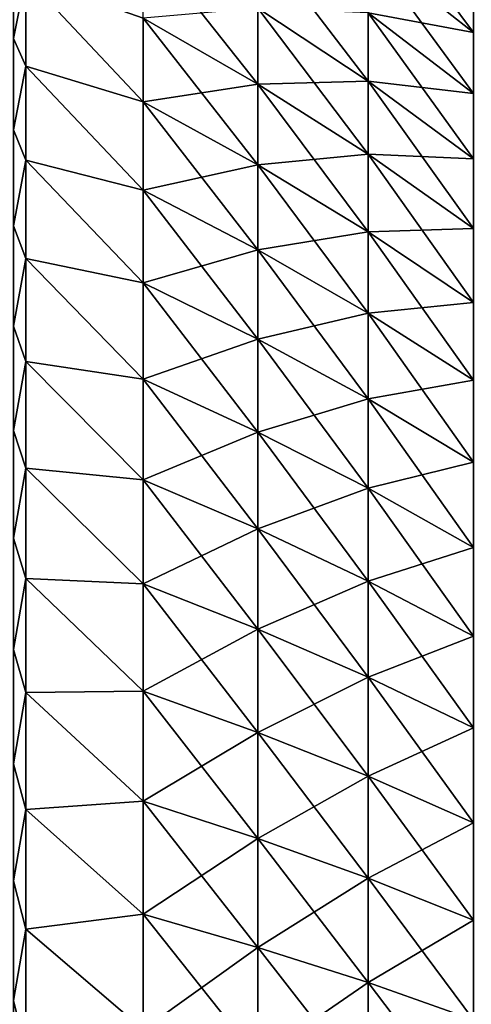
# Model space of a CAD drawing. Header units: metres. Extents: x -2 to 102, y -85 to 102.
# Tile 233 of 256: x 78.93 to 83.42, y 8.08 to 17.89. Entities that reach past the tile are written whole.
import ezdxf

# ---------------------------------------------------------------- set-up
doc = ezdxf.new("R2010")
doc.units = ezdxf.units.M
doc.layers.add('solid_21064300', color=7, linetype='CONTINUOUS')

msp = doc.modelspace()

# ---------------------------------------------------------------- linework, layer by layer
at = {"layer": 'solid_21064300'}
for points in [[(83.44223, 17.757593, -11.294985), (82.392014, 18.586569, -11.822268), (82.392014, 19.170521, -10.849779)], [(83.44223, 18.3155, -10.36587), (83.44223, 17.757593, -11.294985), (82.392014, 19.170521, -10.849779)], [(81.295166, 17.244463, -15.155752), (80.154282, 17.902117, -15.733748), (80.154282, 18.688334, -14.791307)], [(81.295166, 18.001799, -14.247933), (81.295166, 17.244463, -15.155752), (80.154282, 18.688334, -14.791307)], [(82.392014, 17.27248, -13.670698), (81.295166, 18.001799, -14.247933), (81.295166, 18.711395, -13.302332)], [(82.392014, 17.953329, -12.763406), (82.392014, 17.27248, -13.670698), (81.295166, 18.711395, -13.302332)], [(78.864388, 17.699791, -17.249779), (78.864388, 18.564322, -16.315742), (78.987701, 18.312706, -16.488815)], [(78.864388, 18.564322, 16.315742), (78.864388, 17.699791, 17.249779), (78.987701, 18.312708, 16.488811)], [(83.44223, 17.152596, -12.194148), (82.392014, 17.953329, -12.763406), (82.392014, 18.586569, -11.822268)], [(83.44223, 17.757593, -11.294985), (83.44223, 17.152596, -12.194148), (82.392014, 18.586569, -11.822268)], [(83.44223, 17.757593, 11.294985), (82.392014, 18.586569, 11.822268), (82.392014, 17.953329, 12.763406)], [(83.44223, 17.757593, 11.294985), (83.44223, 18.3155, 10.36587), (82.392014, 18.586569, 11.822268)], [(78.864388, 17.699791, 17.249779), (78.987701, 17.424654, 17.424629), (78.987701, 18.312708, 16.488811)], [(78.864388, 17.699791, -17.249779), (78.987701, 18.312706, -16.488815), (78.987701, 17.424654, -17.424629)], [(80.154282, 17.068426, 16.634466), (78.987701, 18.312708, 16.488811), (78.987701, 17.424654, 17.424629)], [(80.154282, 17.068426, 16.634466), (80.154282, 17.902117, 15.733748), (78.987701, 18.312708, 16.488811)], [(80.154282, 17.068426, -16.634466), (78.987701, 17.424654, -17.424629), (78.987701, 18.312706, -16.488815)], [(80.154282, 17.902117, -15.733748), (80.154282, 17.068426, -16.634466), (78.987701, 18.312706, -16.488815)], [(81.295166, 17.244463, 15.155752), (81.295166, 18.001799, 14.247933), (80.154282, 17.902117, 15.733748)], [(82.392014, 16.545828, -14.541738), (81.295166, 17.244463, -15.155752), (81.295166, 18.001799, -14.247933)], [(82.392014, 17.27248, -13.670698), (82.392014, 16.545828, -14.541738), (81.295166, 18.001799, -14.247933)], [(82.392014, 17.27248, 13.670698), (81.295166, 18.001799, 14.247933), (81.295166, 17.244463, 15.155752)], [(82.392014, 17.27248, 13.670698), (82.392014, 17.953329, 12.763406), (81.295166, 18.001799, 14.247933)], [(83.44223, 16.502113, -13.060974), (82.392014, 17.27248, -13.670698), (82.392014, 17.953329, -12.763406)], [(83.44223, 17.152596, -12.194148), (83.44223, 16.502113, -13.060974), (82.392014, 17.953329, -12.763406)], [(83.44223, 17.152596, 12.194148), (82.392014, 17.953329, 12.763406), (82.392014, 17.27248, 13.670698)], [(83.44223, 17.152596, 12.194148), (83.44223, 17.757593, 11.294985), (82.392014, 17.953329, 12.763406)], [(81.295166, 16.441401, -16.02338), (80.154282, 17.068426, -16.634466), (80.154282, 17.902117, -15.733748)], [(81.295166, 17.244463, -15.155752), (81.295166, 16.441401, -16.02338), (80.154282, 17.902117, -15.733748)], [(81.295166, 17.244463, 15.155752), (80.154282, 17.902117, 15.733748), (80.154282, 17.068426, 16.634466)], [(78.864388, 16.788326, -18.138069), (78.864388, 17.699791, -17.249779), (78.987701, 17.424654, -17.424629)], [(78.864388, 17.699791, 17.249779), (78.864388, 16.788326, 18.138069), (78.987701, 17.424654, 17.424629)], [(78.864388, 16.788326, -18.138069), (78.987701, 17.424654, -17.424629), (78.987701, 16.488831, -18.312693)], [(78.864388, 16.788326, 18.138069), (78.987701, 16.488831, 18.312693), (78.987701, 17.424654, 17.424629)], [(80.154282, 16.189474, -17.491072), (78.987701, 16.488831, -18.312693), (78.987701, 17.424654, -17.424629)], [(80.154282, 17.068426, -16.634466), (80.154282, 16.189474, -17.491072), (78.987701, 17.424654, -17.424629)], [(80.154282, 16.189474, 17.491072), (78.987701, 17.424654, 17.424629), (78.987701, 16.488831, 18.312693)], [(80.154282, 16.189474, 17.491072), (80.154282, 17.068426, 16.634466), (78.987701, 17.424654, 17.424629)], [(82.392014, 16.545828, 14.541738), (82.392014, 17.27248, 13.670698), (81.295166, 17.244463, 15.155752)], [(83.44223, 15.807871, -13.893165), (82.392014, 16.545828, -14.541738), (82.392014, 17.27248, -13.670698)], [(83.44223, 16.502113, -13.060974), (83.44223, 15.807871, -13.893165), (82.392014, 17.27248, -13.670698)], [(83.44223, 16.502113, 13.060974), (82.392014, 17.27248, 13.670698), (82.392014, 16.545828, 14.541738)], [(83.44223, 16.502113, 13.060974), (83.44223, 17.152596, 12.194148), (82.392014, 17.27248, 13.670698)], [(81.295166, 16.441401, 16.02338), (81.295166, 17.244463, 15.155752), (80.154282, 17.068426, 16.634466)], [(82.392014, 15.775299, -15.374215), (81.295166, 16.441401, -16.02338), (81.295166, 17.244463, -15.155752)], [(82.392014, 16.545828, -14.541738), (82.392014, 15.775299, -15.374215), (81.295166, 17.244463, -15.155752)], [(82.392014, 16.545828, 14.541738), (81.295166, 17.244463, 15.155752), (81.295166, 16.441401, 16.02338)], [(81.295166, 15.594736, -16.848518), (80.154282, 16.189474, -17.491072), (80.154282, 17.068426, -16.634466)], [(81.295166, 16.441401, -16.02338), (81.295166, 15.594736, -16.848518), (80.154282, 17.068426, -16.634466)], [(81.295166, 16.441401, 16.02338), (80.154282, 17.068426, 16.634466), (80.154282, 16.189474, 17.491072)], [(78.864388, 15.832341, -18.978262), (78.864388, 16.788326, -18.138069), (78.987701, 16.488831, -18.312693)], [(78.864388, 16.788326, 18.138069), (78.864388, 15.832341, 18.978262), (78.987701, 16.488831, 18.312693)], [(78.864388, 15.832341, -18.978262), (78.987701, 16.488831, -18.312693), (78.987701, 15.507812, -19.150562)], [(78.864388, 15.832341, 18.978262), (78.987701, 15.507813, 19.15056), (78.987701, 16.488831, 18.312693)], [(80.154282, 15.26759, -18.301292), (78.987701, 15.507812, -19.150562), (78.987701, 16.488831, -18.312693)], [(80.154282, 16.189474, -17.491072), (80.154282, 15.26759, -18.301292), (78.987701, 16.488831, -18.312693)], [(80.154282, 15.26759, 18.301292), (78.987701, 16.488831, 18.312693), (78.987701, 15.507813, 19.15056)], [(80.154282, 15.26759, 18.301292), (80.154282, 16.189474, 17.491072), (78.987701, 16.488831, 18.312693)], [(82.392014, 15.775299, 15.374215), (82.392014, 16.545828, 14.541738), (81.295166, 16.441401, 16.02338)], [(83.44223, 15.071708, -14.688513), (82.392014, 15.775299, -15.374215), (82.392014, 16.545828, -14.541738)], [(83.44223, 15.807871, -13.893165), (83.44223, 15.071708, -14.688513), (82.392014, 16.545828, -14.541738)], [(83.44223, 15.807871, 13.893165), (82.392014, 16.545828, 14.541738), (82.392014, 15.775299, 15.374215)], [(83.44223, 15.807871, 13.893165), (83.44223, 16.502113, 13.060974), (82.392014, 16.545828, 14.541738)], [(81.295166, 15.594736, 16.848518), (81.295166, 16.441401, 16.02338), (80.154282, 16.189474, 17.491072)], [(82.392014, 14.962937, -16.165924), (81.295166, 15.594736, -16.848518), (81.295166, 16.441401, -16.02338)], [(82.392014, 15.775299, -15.374215), (82.392014, 14.962937, -16.165924), (81.295166, 16.441401, -16.02338)], [(82.392014, 15.775299, 15.374215), (81.295166, 16.441401, 16.02338), (81.295166, 15.594736, 16.848518)], [(81.295166, 14.706718, -17.628975), (80.154282, 15.26759, -18.301292), (80.154282, 16.189474, -17.491072)], [(81.295166, 15.594736, -16.848518), (81.295166, 14.706718, -17.628975), (80.154282, 16.189474, -17.491072)], [(81.295166, 15.594736, 16.848518), (80.154282, 16.189474, 17.491072), (80.154282, 15.26759, 18.301292)], [(78.864388, 14.834372, -19.768127), (78.864388, 15.832341, -18.978262), (78.987701, 15.507812, -19.150562)], [(78.864388, 15.832341, 18.978262), (78.864388, 14.834372, 19.768127), (78.987701, 15.507813, 19.15056)], [(83.44223, 15.071708, 14.688513), (83.44223, 15.807871, 13.893165), (82.392014, 15.775299, 15.374215)], [(82.392014, 14.962937, 16.165924), (82.392014, 15.775299, 15.374215), (81.295166, 15.594736, 16.848518)], [(83.44223, 14.295578, -15.44491), (82.392014, 14.962937, -16.165924), (82.392014, 15.775299, -15.374215)], [(83.44223, 15.071708, -14.688513), (83.44223, 14.295578, -15.44491), (82.392014, 15.775299, -15.374215)], [(83.44223, 15.071708, 14.688513), (82.392014, 15.775299, 15.374215), (82.392014, 14.962937, 16.165924)], [(81.295166, 14.706718, 17.628975), (81.295166, 15.594736, 16.848518), (80.154282, 15.26759, 18.301292)], [(82.392014, 14.110896, -16.914762), (81.295166, 14.706718, -17.628975), (81.295166, 15.594736, -16.848518)], [(82.392014, 14.962937, -16.165924), (82.392014, 14.110896, -16.914762), (81.295166, 15.594736, -16.848518)], [(82.392014, 14.962937, 16.165924), (81.295166, 15.594736, 16.848518), (81.295166, 14.706718, 17.628975)], [(78.864388, 14.834372, 19.768127), (78.987701, 14.48429, 19.935936), (78.987701, 15.507813, 19.15056)], [(78.864388, 14.834372, -19.768127), (78.987701, 15.507812, -19.150562), (78.987701, 14.484288, -19.935938)], [(80.154282, 14.305219, 19.062984), (78.987701, 15.507813, 19.15056), (78.987701, 14.48429, 19.935936)], [(80.154282, 14.305219, 19.062984), (80.154282, 15.26759, 18.301292), (78.987701, 15.507813, 19.15056)], [(80.154282, 14.305219, -19.062984), (78.987701, 14.484288, -19.935938), (78.987701, 15.507812, -19.150562)], [(80.154282, 15.26759, -18.301292), (80.154282, 14.305219, -19.062984), (78.987701, 15.507812, -19.150562)], [(81.295166, 13.779701, -18.362684), (80.154282, 14.305219, -19.062984), (80.154282, 15.26759, -18.301292)], [(81.295166, 14.706718, -17.628975), (81.295166, 13.779701, -18.362684), (80.154282, 15.26759, -18.301292)], [(81.295166, 14.706718, 17.628975), (80.154282, 15.26759, 18.301292), (80.154282, 14.305219, 19.062984)], [(83.44223, 14.295578, 15.44491), (83.44223, 15.071708, 14.688513), (82.392014, 14.962937, 16.165924)], [(82.392014, 14.110896, 16.914762), (82.392014, 14.962937, 16.165924), (81.295166, 14.706718, 17.628975)], [(83.44223, 13.481539, -16.160351), (82.392014, 14.110896, -16.914762), (82.392014, 14.962937, -16.165924)], [(83.44223, 14.295578, -15.44491), (83.44223, 13.481539, -16.160351), (82.392014, 14.962937, -16.165924)], [(83.44223, 14.295578, 15.44491), (82.392014, 14.962937, 16.165924), (82.392014, 14.110896, 16.914762)], [(78.864388, 13.797064, -20.505571), (78.864388, 14.834372, -19.768127), (78.987701, 14.484288, -19.935938)], [(78.864388, 14.834372, 19.768127), (78.864388, 13.797064, 20.505571), (78.987701, 14.48429, 19.935936)], [(81.295166, 13.779701, 18.362684), (81.295166, 14.706718, 17.628975), (80.154282, 14.305219, 19.062984)], [(82.392014, 13.221436, -17.618746), (81.295166, 13.779701, -18.362684), (81.295166, 14.706718, -17.628975)], [(82.392014, 14.110896, -16.914762), (82.392014, 13.221436, -17.618746), (81.295166, 14.706718, -17.628975)], [(82.392014, 14.110896, 16.914762), (81.295166, 14.706718, 17.628975), (81.295166, 13.779701, 18.362684)], [(78.864388, 13.797064, 20.505571), (78.987701, 13.421071, 20.666666), (78.987701, 14.48429, 19.935936)], [(78.864388, 13.797064, -20.505571), (78.987701, 14.484288, -19.935938), (78.987701, 13.421071, -20.666666)], [(80.154282, 13.304913, 19.774122), (78.987701, 14.48429, 19.935936), (78.987701, 13.421071, 20.666666)], [(80.154282, 13.304913, 19.774122), (80.154282, 14.305219, 19.062984), (78.987701, 14.48429, 19.935936)], [(80.154282, 13.304913, -19.774122), (78.987701, 13.421071, -20.666666), (78.987701, 14.484288, -19.935938)], [(80.154282, 14.305219, -19.062984), (80.154282, 13.304913, -19.774122), (78.987701, 14.484288, -19.935938)], [(81.295166, 12.816142, -19.047699), (80.154282, 13.304913, -19.774122), (80.154282, 14.305219, -19.062984)], [(81.295166, 13.779701, -18.362684), (81.295166, 12.816142, -19.047699), (80.154282, 14.305219, -19.062984)], [(81.295166, 13.779701, 18.362684), (80.154282, 14.305219, 19.062984), (80.154282, 13.304913, 19.774122)], [(83.44223, 13.481539, 16.160351), (83.44223, 14.295578, 15.44491), (82.392014, 14.110896, 16.914762)], [(82.392014, 13.221436, 17.618746), (82.392014, 14.110896, 16.914762), (81.295166, 13.779701, 18.362684)], [(83.44223, 12.631749, -16.832935), (82.392014, 13.221436, -17.618746), (82.392014, 14.110896, -16.914762)], [(83.44223, 13.481539, -16.160351), (83.44223, 12.631749, -16.832935), (82.392014, 14.110896, -16.914762)], [(83.44223, 13.481539, 16.160351), (82.392014, 14.110896, 16.914762), (82.392014, 13.221436, 17.618746)], [(78.864388, 12.723169, -21.188639), (78.864388, 13.797064, -20.505571), (78.987701, 13.421071, -20.666666)], [(78.864388, 13.797064, 20.505571), (78.864388, 12.723169, 21.188639), (78.987701, 13.421071, 20.666666)], [(81.295166, 12.816142, 19.047699), (81.295166, 13.779701, 18.362684), (80.154282, 13.304913, 19.774122)], [(82.392014, 12.296914, -18.276009), (81.295166, 12.816142, -19.047699), (81.295166, 13.779701, -18.362684)], [(82.392014, 13.221436, -17.618746), (82.392014, 12.296914, -18.276009), (81.295166, 13.779701, -18.362684)], [(82.392014, 13.221436, 17.618746), (81.295166, 13.779701, 18.362684), (81.295166, 12.816142, 19.047699)], [(83.44223, 12.631749, 16.832935), (83.44223, 13.481539, 16.160351), (82.392014, 13.221436, 17.618746)], [(78.864388, 12.723169, -21.188639), (78.987701, 13.421071, -20.666666), (78.987701, 12.321071, -21.340746)], [(78.864388, 12.723169, 21.188639), (78.987701, 12.32107, 21.340746), (78.987701, 13.421071, 20.666666)], [(80.154282, 12.269324, -20.432825), (78.987701, 12.321071, -21.340746), (78.987701, 13.421071, -20.666666)], [(80.154282, 13.304913, -19.774122), (80.154282, 12.269324, -20.432825), (78.987701, 13.421071, -20.666666)], [(80.154282, 12.269324, 20.432825), (78.987701, 13.421071, 20.666666), (78.987701, 12.32107, 21.340746)], [(80.154282, 12.269324, 20.432825), (80.154282, 13.304913, 19.774122), (78.987701, 13.421071, 20.666666)], [(81.295166, 11.818598, -19.682203), (80.154282, 12.269324, -20.432825), (80.154282, 13.304913, -19.774122)], [(81.295166, 12.816142, -19.047699), (81.295166, 11.818598, -19.682203), (80.154282, 13.304913, -19.774122)], [(81.295166, 12.816142, 19.047699), (80.154282, 13.304913, 19.774122), (80.154282, 12.269324, 20.432825)], [(82.392014, 12.296914, 18.276009), (82.392014, 13.221436, 17.618746), (81.295166, 12.816142, 19.047699)], [(83.44223, 11.748462, -17.460884), (82.392014, 12.296914, -18.276009), (82.392014, 13.221436, -17.618746)], [(83.44223, 12.631749, -16.832935), (83.44223, 11.748462, -17.460884), (82.392014, 13.221436, -17.618746)], [(83.44223, 12.631749, 16.832935), (82.392014, 13.221436, 17.618746), (82.392014, 12.296914, 18.276009)], [(81.295166, 11.818598, 19.682203), (81.295166, 12.816142, 19.047699), (80.154282, 12.269324, 20.432825)], [(82.392014, 11.339784, -18.884806), (81.295166, 11.818598, -19.682203), (81.295166, 12.816142, -19.047699)], [(82.392014, 12.296914, -18.276009), (82.392014, 11.339784, -18.884806), (81.295166, 12.816142, -19.047699)], [(82.392014, 12.296914, 18.276009), (81.295166, 12.816142, 19.047699), (81.295166, 11.818598, 19.682203)], [(78.864388, 11.615535, -21.815517), (78.864388, 12.723169, -21.188639), (78.987701, 12.321071, -21.340746)], [(78.864388, 12.723169, 21.188639), (78.864388, 11.615535, 21.815517), (78.987701, 12.32107, 21.340746)], [(83.44223, 11.748462, 17.460884), (83.44223, 12.631749, 16.832935), (82.392014, 12.296914, 18.276009)], [(78.864388, 11.615535, -21.815517), (78.987701, 12.321071, -21.340746), (78.987701, 11.1873, -21.956333)], [(78.864388, 11.615535, 21.815517), (78.987701, 11.187299, 21.956333), (78.987701, 12.32107, 21.340746)], [(80.154282, 11.2012, -21.037342), (78.987701, 11.1873, -21.956333), (78.987701, 12.321071, -21.340746)], [(80.154282, 12.269324, -20.432825), (80.154282, 11.2012, -21.037342), (78.987701, 12.321071, -21.340746)], [(80.154282, 11.2012, 21.037342), (78.987701, 12.32107, 21.340746), (78.987701, 11.187299, 21.956333)], [(80.154282, 11.2012, 21.037342), (80.154282, 12.269324, 20.432825), (78.987701, 12.32107, 21.340746)], [(81.295166, 10.789712, -20.264513), (80.154282, 11.2012, -21.037342), (80.154282, 12.269324, -20.432825)], [(81.295166, 11.818598, -19.682203), (81.295166, 10.789712, -20.264513), (80.154282, 12.269324, -20.432825)], [(81.295166, 11.818598, 19.682203), (80.154282, 12.269324, 20.432825), (80.154282, 11.2012, 21.037342)], [(82.392014, 11.339784, 18.884806), (82.392014, 12.296914, 18.276009), (81.295166, 11.818598, 19.682203)], [(83.44223, 10.83402, -18.042528), (82.392014, 11.339784, -18.884806), (82.392014, 12.296914, -18.276009)], [(83.44223, 11.748462, -17.460884), (83.44223, 10.83402, -18.042528), (82.392014, 12.296914, -18.276009)], [(83.44223, 11.748462, 17.460884), (82.392014, 12.296914, 18.276009), (82.392014, 11.339784, 18.884806)], [(81.295166, 10.789712, 20.264513), (81.295166, 11.818598, 19.682203), (80.154282, 11.2012, 21.037342)], [(82.392014, 10.352581, -19.443523), (81.295166, 10.789712, -20.264513), (81.295166, 11.818598, -19.682203)], [(82.392014, 11.339784, -18.884806), (82.392014, 10.352581, -19.443523), (81.295166, 11.818598, -19.682203)], [(82.392014, 11.339784, 18.884806), (81.295166, 11.818598, 19.682203), (81.295166, 10.789712, 20.264513)], [(83.44223, 10.83402, 18.042528), (83.44223, 11.748462, 17.460884), (82.392014, 11.339784, 18.884806)], [(78.864388, 10.477098, -22.384546), (78.864388, 11.615535, -21.815517), (78.987701, 11.1873, -21.956333)], [(78.864388, 11.615535, 21.815517), (78.864388, 10.477098, 22.384546), (78.987701, 11.187299, 21.956333)], [(82.392014, 10.352581, 19.443523), (82.392014, 11.339784, 18.884806), (81.295166, 10.789712, 20.264513)], [(83.44223, 9.890848, -18.576326), (82.392014, 10.352581, -19.443523), (82.392014, 11.339784, -18.884806)], [(83.44223, 10.83402, -18.042528), (83.44223, 9.890848, -18.576326), (82.392014, 11.339784, -18.884806)], [(83.44223, 10.83402, 18.042528), (82.392014, 11.339784, 18.884806), (82.392014, 10.352581, 19.443523)], [(78.864388, 10.477098, -22.384546), (78.987701, 11.1873, -21.956333), (78.987701, 10.022865, -22.51174)], [(78.864388, 10.477098, 22.384546), (78.987701, 10.022864, 22.51174), (78.987701, 11.187299, 21.956333)], [(80.154282, 11.2012, -21.037342), (80.154282, 10.103372, -21.586073), (78.987701, 11.1873, -21.956333)], [(80.154282, 10.103372, 21.586073), (80.154282, 11.2012, 21.037342), (78.987701, 11.187299, 21.956333)], [(80.154282, 10.103372, -21.586073), (78.987701, 10.022865, -22.51174), (78.987701, 11.1873, -21.956333)], [(80.154282, 10.103372, 21.586073), (78.987701, 11.187299, 21.956333), (78.987701, 10.022864, 22.51174)], [(81.295166, 9.732214, -20.793085), (80.154282, 10.103372, -21.586073), (80.154282, 11.2012, -21.037342)], [(81.295166, 10.789712, -20.264513), (81.295166, 9.732214, -20.793085), (80.154282, 11.2012, -21.037342)], [(81.295166, 10.789712, 20.264513), (80.154282, 11.2012, 21.037342), (80.154282, 10.103372, 21.586073)], [(81.295166, 9.732214, 20.793085), (81.295166, 10.789712, 20.264513), (80.154282, 10.103372, 21.586073)], [(82.392014, 9.337927, -19.950682), (81.295166, 9.732214, -20.793085), (81.295166, 10.789712, -20.264513)], [(82.392014, 10.352581, -19.443523), (82.392014, 9.337927, -19.950682), (81.295166, 10.789712, -20.264513)], [(82.392014, 10.352581, 19.443523), (81.295166, 10.789712, 20.264513), (81.295166, 9.732214, 20.793085)], [(83.44223, 9.890848, 18.576326), (83.44223, 10.83402, 18.042528), (82.392014, 10.352581, 19.443523)], [(78.864388, 9.310878, -22.894215), (78.864388, 10.477098, -22.384546), (78.987701, 10.022865, -22.51174)], [(78.864388, 10.477098, 22.384546), (78.864388, 9.310878, 22.894215), (78.987701, 10.022864, 22.51174)], [(82.392014, 9.337927, 19.950682), (82.392014, 10.352581, 19.443523), (81.295166, 9.732214, 20.793085)], [(83.44223, 8.921448, -19.060865), (82.392014, 9.337927, -19.950682), (82.392014, 10.352581, -19.443523)], [(83.44223, 9.890848, -18.576326), (83.44223, 8.921448, -19.060865), (82.392014, 10.352581, -19.443523)], [(83.44223, 9.890848, 18.576326), (82.392014, 10.352581, 19.443523), (82.392014, 9.337927, 19.950682)], [(80.154282, 10.103372, -21.586073), (80.154282, 8.978751, -22.07756), (78.987701, 10.022865, -22.51174)], [(80.154282, 8.978751, 22.07756), (80.154282, 10.103372, 21.586073), (78.987701, 10.022864, 22.51174)], [(81.295166, 8.648908, -21.266518), (80.154282, 8.978751, -22.07756), (80.154282, 10.103372, -21.586073)], [(81.295166, 9.732214, -20.793085), (81.295166, 8.648908, -21.266518), (80.154282, 10.103372, -21.586073)], [(81.295166, 9.732214, 20.793085), (80.154282, 10.103372, 21.586073), (80.154282, 8.978751, 22.07756)], [(78.864388, 9.310878, -22.894215), (78.987701, 10.022865, -22.51174), (78.987701, 8.830956, -23.005444)], [(78.864388, 9.310878, 22.894215), (78.987701, 8.830956, 23.005444), (78.987701, 10.022864, 22.51174)], [(80.154282, 8.978751, -22.07756), (78.987701, 8.830956, -23.005444), (78.987701, 10.022865, -22.51174)], [(80.154282, 8.978751, 22.07756), (78.987701, 10.022864, 22.51174), (78.987701, 8.830956, 23.005444)], [(83.44223, 8.921448, 19.060865), (83.44223, 9.890848, 18.576326), (82.392014, 9.337927, 19.950682)], [(81.295166, 8.648908, 21.266518), (81.295166, 9.732214, 20.793085), (80.154282, 8.978751, 22.07756)], [(82.392014, 8.298509, -20.404934), (81.295166, 8.648908, -21.266518), (81.295166, 9.732214, -20.793085)], [(82.392014, 9.337927, -19.950682), (82.392014, 8.298509, -20.404934), (81.295166, 9.732214, -20.793085)], [(82.392014, 9.337927, 19.950682), (81.295166, 9.732214, 20.793085), (81.295166, 8.648908, 21.266518)], [(82.392014, 8.298509, 20.404934), (82.392014, 9.337927, 19.950682), (81.295166, 8.648908, 21.266518)], [(83.44223, 7.928389, -19.494858), (82.392014, 8.298509, -20.404934), (82.392014, 9.337927, -19.950682)], [(83.44223, 8.921448, -19.060865), (83.44223, 7.928389, -19.494858), (82.392014, 9.337927, -19.950682)], [(83.44223, 8.921448, 19.060865), (82.392014, 9.337927, 19.950682), (82.392014, 8.298509, 20.404934)], [(78.864388, 8.119967, -23.34317), (78.864388, 9.310878, -22.894215), (78.987701, 8.830956, -23.005444)], [(78.864388, 9.310878, 22.894215), (78.864388, 8.119967, 23.34317), (78.987701, 8.830956, 23.005444)], [(80.154282, 8.978751, -22.07756), (80.154282, 7.830321, -22.510502), (78.987701, 8.830956, -23.005444)], [(80.154282, 7.830321, 22.510502), (80.154282, 8.978751, 22.07756), (78.987701, 8.830956, 23.005444)], [(81.295166, 7.542666, -21.683556), (80.154282, 7.830321, -22.510502), (80.154282, 8.978751, -22.07756)], [(81.295166, 8.648908, -21.266518), (81.295166, 7.542666, -21.683556), (80.154282, 8.978751, -22.07756)], [(81.295166, 8.648908, 21.266518), (80.154282, 8.978751, 22.07756), (80.154282, 7.830321, 22.510502)], [(78.864388, 8.119967, -23.34317), (78.987701, 8.830956, -23.005444), (78.987701, 7.614841, -23.436092)], [(78.864388, 8.119967, 23.34317), (78.987701, 7.614841, 23.436092), (78.987701, 8.830956, 23.005444)], [(80.154282, 7.830321, -22.510502), (78.987701, 7.614841, -23.436092), (78.987701, 8.830956, -23.005444)], [(80.154282, 7.830321, 22.510502), (78.987701, 8.830956, 23.005444), (78.987701, 7.614841, 23.436092)], [(83.44223, 7.928389, 19.494858), (83.44223, 8.921448, 19.060865), (82.392014, 8.298509, 20.404934)], [(81.295166, 7.542666, 21.683556), (81.295166, 8.648908, 21.266518), (80.154282, 7.830321, 22.510502)], [(82.392014, 7.237085, -20.805075), (81.295166, 7.542666, -21.683556), (81.295166, 8.648908, -21.266518)], [(82.392014, 8.298509, -20.404934), (82.392014, 7.237085, -20.805075), (81.295166, 8.648908, -21.266518)], [(82.392014, 8.298509, 20.404934), (81.295166, 8.648908, 21.266518), (81.295166, 7.542666, 21.683556)], [(82.392014, 7.237085, 20.805075), (82.392014, 8.298509, 20.404934), (81.295166, 7.542666, 21.683556)], [(83.44223, 6.914305, -19.877151), (82.392014, 7.237085, -20.805075), (82.392014, 8.298509, -20.404934)], [(83.44223, 7.928389, -19.494858), (83.44223, 6.914305, -19.877151), (82.392014, 8.298509, -20.404934)], [(83.44223, 7.928389, 19.494858), (82.392014, 8.298509, 20.404934), (82.392014, 7.237085, 20.805075)], [(78.864388, 6.907523, -23.730225), (78.864388, 8.119967, -23.34317), (78.987701, 7.614841, -23.436092)], [(78.864388, 8.119967, 23.34317), (78.864388, 6.907523, 23.730225), (78.987701, 7.614841, 23.436092)]]:
    msp.add_3dface(points, dxfattribs=at)

doc.saveas('drawing.dxf')
